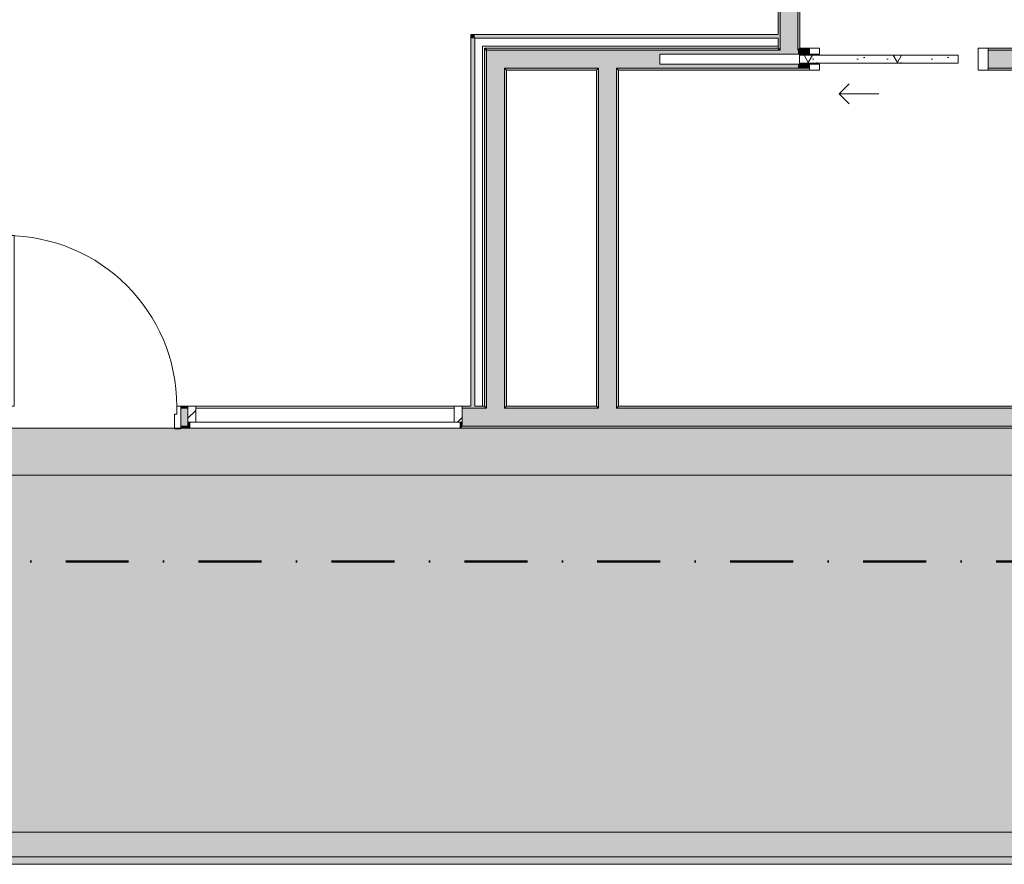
# Model space of a CAD drawing. Header units: millimetres. Extents: x -30280 to 19093, y -19284 to 4746.
# Tile 9 of 40: x -18626 to -13660, y -19284 to -15025. Entities that reach past the tile are written whole.
import ezdxf

# ---------------------------------------------------------------- set-up
doc = ezdxf.new("R2010")
doc.units = ezdxf.units.MM
doc.header["$MEASUREMENT"] = 0
doc.linetypes.add('Punto & Rayas', pattern=[670.277762, 317.5, -176.388889, 0, -176.388874])
for name, color, linetype, lineweight, true_color in [('01_2D_Ambit_Pluma_Nº__242', 7, 'Continuous', 50, 0xfb0013), ('07_CR_Cel Ras pladur_Pluma_Nº__102', 7, 'Continuous', 5, 0xcccccc), ('14_PAV_Paviment existent_Pluma_Nº__197', 7, 'Continuous', 0, 0xffe68e), ('Demolido_08_Envans_Pluma_Nº__102', 7, 'Continuous', 5, 0xcccccc), ('Demolido_08_Envans_Pluma_Nº__176', 7, 'Continuous', 15, 0x93a0c6), ('Demolido_Puertas Archicad_Pluma_Nº__23', 7, 'Continuous', 5, 0xa4a4a6), ('Demolido_Puertas Archicad_Pluma_Nº__3', 7, 'Continuous', 5, 0xa4a4a4), ('Demolido_Ventanas Archicad_Pluma_Nº__103', 7, 'Continuous', 5, 0xa4a4a6), ('Demolido_Ventanas Archicad_Pluma_Nº__23', 7, 'Continuous', 5, 0xa4a4a6), ('Demolido_Ventanas Archicad_Pluma_Nº__3', 7, 'Continuous', 5, 0xa4a4a4), ('Demolido_Ventanas Archicad_Pluma_Nº__43', 7, 'Continuous', 5, 0xa4a4a6)]:
    doc.layers.add(name, color=color, linetype=linetype, lineweight=lineweight, true_color=true_color)
for name, color, linetype in [('07_CR_Cel Ras pladur', 7, 'Continuous'), ('14_PAV_Paviment existent', 7, 'Continuous'), ('Demolido_08_Envans', 7, 'Continuous'), ('Demolido_Puertas Archicad', 7, 'Continuous'), ('Demolido_Ventanas Archicad', 7, 'Continuous')]:
    doc.layers.add(name, color=color, linetype=linetype)
for name, color, linetype, lineweight in [('14_PAV_Paviment existent_Pluma_Nº__89', 7, 'Continuous', 5), ('Demolido_08_Envans_Pluma_Nº__1', 7, 'Continuous', 5), ('Demolido_08_Envans_Pluma_Nº__7', 7, 'Continuous', 5), ('Demolido_12_FAÇ_Façana_Pluma_Nº__7', 7, 'Continuous', 5), ('Demolido_Puertas Archicad_Pluma_Nº__1', 7, 'Continuous', 5), ('Demolido_Puertas Archicad_Pluma_Nº__7', 7, 'Continuous', 5), ('Demolido_Ventanas Archicad_Pluma_Nº__7', 7, 'Continuous', 5)]:
    doc.layers.add(name, color=color, linetype=linetype, lineweight=lineweight)
pattern_1 = [(0, (0, 0), (0, 779.4), [48.75, -401.25]), (0, (225, 389.7), (0, 779.4), [48.75, -401.25]), (60, (0, 0), (-675, 389.7), [48.75, -401.25]), (60, (450, 0), (-675, 389.7), [48.75, -401.25]), (120, (48.75, 0), (675, 389.7), [48.75, -401.25]), (120, (498.75, 0), (675, 389.7), [48.75, -401.25]), (0, (0, 75), (0, 150), [0, -150, 0, -225]), (45, (75, 75), (-106.066, 106.066), [0, -112.5, 0, -187.5])]
pattern_2 = [(45, (0, 0), (-159.1, 159.1), []), (45, (-53.03, 53.03), (-159.1, 159.1), [])]

# ---------------------------------------------------------------- blocks, each defined once
blk = doc.blocks.new('Forjado_2_1', base_point=(6678.9, -19246.6))
at = {"layer": '14_PAV_Paviment existent_Pluma_Nº__197', "linetype": 'Continuous', "lineweight": 0, "true_color": 0x3f3923}
blk.add_hatch(color=39, dxfattribs=at).paths.add_polyline_path([(6678.9, -19246.6), (6678.9, -17084), (-28038.7, -17084), (-28050.8, -19246.6)])
at = {"layer": '14_PAV_Paviment existent_Pluma_Nº__89', "color": 7, "linetype": 'Continuous', "lineweight": 5, "flags": 128}
blk.add_lwpolyline([(6678.9, -19246.6), (-28050.8, -19246.6), (-28038.7, -17084), (6678.9, -17084)], close=True, dxfattribs=at)
blk = doc.blocks.new('Forjado_3_1', base_point=(-20499.3, -19284))
at = {"layer": '07_CR_Cel Ras pladur', "linetype": 'Continuous', "lineweight": 0, "true_color": 0x3f3f3f}
h = blk.add_hatch(color=250, dxfattribs=at)
h.paths.add_polyline_path([(-20499.3, -19284), (12128.9, -19284), (12128.9, -17084), (-20499.3, -17084)])
h.paths.add_polyline_path([(11630.3, -17322), (11630.3, -19122), (-20169.7, -19122), (-20169.7, -17322)], flags=0)
at = {"layer": '07_CR_Cel Ras pladur_Pluma_Nº__102', "color": 254, "linetype": 'Continuous', "lineweight": 5, "true_color": 0xcccccc, "flags": 128}
for points in [[(-20499.3, -19284), (12128.9, -19284), (12128.9, -17084), (-20499.3, -17084)], [(11630.3, -17322), (-20169.7, -17322), (-20169.7, -19122), (11630.3, -19122)]]:
    blk.add_lwpolyline(points, close=True, dxfattribs=at)
blk = doc.blocks.new('Muro_46_1', base_point=(-16281.1, -17084))
at = {"layer": 'Demolido_08_Envans_Pluma_Nº__102', "linetype": 'Continuous', "lineweight": 0, "true_color": 0xe5e5e5}
for points in [[(-16271.1, -15179), (-16181.1, -15269), (-16181.1, -15179)], [(-16271.1, -15269), (-16181.1, -15269), (-16271.1, -15179)], [(-16271.1, -15269), (-16271.1, -16974), (-16181.1, -16974), (-16181.1, -15269)], [(-16181.1, -16974), (-16271.1, -16974), (-16271.1, -16984), (-16181.1, -16984)]]:
    blk.add_hatch(color=254, dxfattribs=at).paths.add_polyline_path(points)
at = {"layer": 'Demolido_08_Envans_Pluma_Nº__176', "linetype": 'Continuous', "lineweight": 0, "true_color": 0x495063}
for points in [[(-16281.1, -15169), (-16271.1, -15179), (-16271.1, -15169)], [(-16281.1, -15179), (-16271.1, -15179), (-16281.1, -15169)], [(-16281.1, -15179), (-16281.1, -16974), (-16271.1, -16974), (-16271.1, -15179)], [(-16181.1, -15269), (-16171.1, -15279), (-16171.1, -15269)], [(-16181.1, -15279), (-16171.1, -15279), (-16181.1, -15269)], [(-16181.1, -15279), (-16181.1, -16974), (-16171.1, -16974), (-16171.1, -15279)]]:
    blk.add_hatch(color=251, dxfattribs=at).paths.add_polyline_path(points)
at = {"layer": 'Demolido_08_Envans_Pluma_Nº__7', "color": 7, "linetype": 'Continuous', "lineweight": 5}
for p, q in [((-16181.1, -15179), (-16271.1, -15179)), ((-16271.1, -15179), (-16271.1, -15269)), ((-16271.1, -15269), (-16271.1, -16974)), ((-16171.1, -15269), (-16181.1, -15269)), ((-16181.1, -16974), (-16181.1, -15269)), ((-16271.1, -16974), (-16271.1, -16984)), ((-16181.1, -16984), (-16181.1, -16974))]:
    blk.add_line(p, q, dxfattribs=at)
at = {"layer": 'Demolido_08_Envans_Pluma_Nº__7', "color": 7, "linetype": 'Continuous', "lineweight": 5, "flags": 128}
for points in [[(-16281.1, -15169), (-16271.1, -15169)], [(-16281.1, -15169), (-16281.1, -16974)], [(-16171.1, -16974), (-16171.1, -15279)]]:
    blk.add_lwpolyline(points, dxfattribs=at)
blk = doc.blocks.new('Puerta Corredera Empotrada 27')
at = {"layer": 'Demolido_Puertas Archicad', "linetype": 'Continuous', "lineweight": 0, "true_color": 0xffffff}
h = blk.add_hatch(dxfattribs=at)
h.set_pattern_fill('Hormigón_en_Masa_0001', style=0, pattern_type=2)
h.set_pattern_definition(pattern_1)
h.paths.add_polyline_path([(-300, -35), (-300, -75), (500, -75), (500, -35)])
at = {"layer": 'Demolido_Puertas Archicad_Pluma_Nº__1', "color": 7, "linetype": 'Continuous', "lineweight": 5}
for p, q in [((-400, 0), (-450, 0)), ((-450, 0), (-450, -110)), ((-400, -110), (-400, 0)), ((450, 0), (400, 0)), ((400, 0), (400, -30)), ((450, -30), (450, 0)), ((-300, -35), (500, -35)), ((-300, -75), (-300, -35)), ((400, -30), (450, -30)), ((500, -35), (500, -75)), ((500, -75), (-300, -75)), ((450, -80), (400, -80)), ((400, -80), (400, -110)), ((450, -110), (450, -80)), ((-450, -110), (-400, -110)), ((400, -110), (450, -110))]:
    blk.add_line(p, q, dxfattribs=at)
at = {"layer": 'Demolido_Puertas Archicad_Pluma_Nº__3', "color": 253, "linetype": 'Continuous', "lineweight": 5, "true_color": 0xa4a4a4}
for p, q in [((300, 120), (250, 170)), ((100, 120), (300, 120)), ((300, 120), (250, 70))]:
    blk.add_line(p, q, dxfattribs=at)
at = {"layer": 'Demolido_Puertas Archicad_Pluma_Nº__7', "color": 7, "linetype": 'Continuous', "lineweight": 5}
for p, q in [((-450, -10), (-450, 0)), ((-450, -10), (-450, 0)), ((450, -10), (450, 0)), ((450, -10), (450, 0)), ((-450, -100), (-450, -10)), ((-450, -100), (-450, -10)), ((450, -30), (450, -10)), ((450, -30), (450, -10)), ((450, -100), (450, -80)), ((450, -100), (450, -80)), ((-450, -110), (-450, -100)), ((-450, -110), (-450, -100)), ((450, -110), (450, -100)), ((450, -110), (450, -100))]:
    blk.add_line(p, q, dxfattribs=at)
blk = doc.blocks.new('Puerta Corredera Empotrada 27_2')
at = {"layer": 'Demolido_Puertas Archicad', "linetype": 'Continuous', "lineweight": 0, "true_color": 0xffffff}
h = blk.add_hatch(dxfattribs=at)
h.set_pattern_fill('Hormigón_en_Masa_0001', style=0, pattern_type=2)
h.set_pattern_definition(pattern_1)
h.paths.add_polyline_path([(-300, -35), (-300, -75), (500, -75), (500, -35)])
at = {"layer": 'Demolido_Puertas Archicad_Pluma_Nº__1', "color": 7, "linetype": 'Continuous', "lineweight": 5}
for p, q in [((-400, 0), (-450, 0)), ((-450, 0), (-450, -110)), ((-400, -110), (-400, 0)), ((450, 0), (400, 0)), ((400, 0), (400, -30)), ((450, -30), (450, 0)), ((-300, -35), (500, -35)), ((-300, -75), (-300, -35)), ((400, -30), (450, -30)), ((500, -35), (500, -75)), ((500, -75), (-300, -75)), ((450, -80), (400, -80)), ((400, -80), (400, -110)), ((450, -110), (450, -80)), ((-450, -110), (-400, -110)), ((400, -110), (450, -110))]:
    blk.add_line(p, q, dxfattribs=at)
at = {"layer": 'Demolido_Puertas Archicad_Pluma_Nº__3', "color": 253, "linetype": 'Continuous', "lineweight": 5, "true_color": 0xa4a4a4}
for p, q in [((300, 120), (250, 170)), ((100, 120), (300, 120)), ((300, 120), (250, 70))]:
    blk.add_line(p, q, dxfattribs=at)
at = {"layer": 'Demolido_Puertas Archicad_Pluma_Nº__7', "color": 7, "linetype": 'Continuous', "lineweight": 5}
for p, q in [((-450, -10), (-450, 0)), ((-450, -10), (-450, 0)), ((450, -10), (450, 0)), ((450, -10), (450, 0)), ((-450, -100), (-450, -10)), ((-450, -100), (-450, -10)), ((450, -30), (450, -10)), ((450, -30), (450, -10)), ((450, -100), (450, -80)), ((450, -100), (450, -80)), ((-450, -110), (-450, -100)), ((-450, -110), (-450, -100)), ((450, -110), (450, -100)), ((450, -110), (450, -100))]:
    blk.add_line(p, q, dxfattribs=at)
blk = doc.blocks.new('Muro_47_1', base_point=(-16281.1, -15169))
at = {"layer": 'Demolido_08_Envans_Pluma_Nº__102', "linetype": 'Continuous', "lineweight": 0, "true_color": 0xe5e5e5}
for points in [[(-16181.1, -15179), (-16181.1, -15269), (-15706.1, -15269), (-15706.1, -15179)], [(-15616.1, -15179), (-15706.1, -15179), (-15706.1, -15269), (-15616.1, -15269)], [(-15616.1, -15179), (-15616.1, -15269), (-14791.1, -15269), (-14791.1, -15249), (-15397, -15249), (-15397, -15199), (-14791.1, -15199), (-14791.1, -15179)], [(-14791.1, -15179), (-14791.1, -15199), (-14701.1, -15199), (-14701.1, -15179)], [(-14701.1, -15199), (-14642, -15199), (-14642, -15179), (-14701.1, -15179)], [(-13742, -15179), (-13742, -15269), (-13131.9, -15269), (-13131.9, -15249), (-13174.6, -15249), (-13174.6, -15199), (-13131.9, -15199), (-13131.9, -15179)], [(-13131.9, -15179), (-13131.9, -15199), (-13041.9, -15199), (-13041.9, -15179)], [(-12419.6, -15179), (-13041.9, -15179), (-13041.9, -15199), (-12419.6, -15199)], [(-11519.6, -15269), (-11498.7, -15269), (-11498.7, -15179), (-11519.6, -15179)], [(-11498.7, -15179), (-11498.7, -15269), (-11488.7, -15269), (-11488.7, -15179)], [(-14791.1, -15249), (-14791.1, -15269), (-14701.1, -15269), (-14701.1, -15249)], [(-14701.1, -15249), (-14701.1, -15269), (-14642, -15269), (-14642, -15249)], [(-13131.9, -15249), (-13131.9, -15269), (-13041.9, -15269), (-13041.9, -15249)], [(-13041.9, -15249), (-13041.9, -15269), (-12419.6, -15269), (-12419.6, -15249)]]:
    blk.add_hatch(color=254, dxfattribs=at).paths.add_polyline_path(points)
at = {"layer": 'Demolido_08_Envans_Pluma_Nº__176', "linetype": 'Continuous', "lineweight": 0, "true_color": 0x495063}
for points in [[(-16271.1, -15169), (-16271.1, -15179), (-14801.1, -15179), (-14801.1, -15169)], [(-14791.1, -15169), (-14801.1, -15169), (-14801.1, -15179), (-14791.1, -15179)], [(-14691.1, -15169), (-14701.1, -15169), (-14701.1, -15179), (-14691.1, -15179)], [(-14642, -15169), (-14691.1, -15169), (-14691.1, -15179), (-14642, -15179)], [(-13742, -15169), (-13742, -15179), (-12419.6, -15179), (-12419.6, -15169)], [(-11519.6, -15179), (-11498.7, -15179), (-11498.7, -15169), (-11519.6, -15169)], [(-15716.1, -15269), (-16171.1, -15269), (-16171.1, -15279), (-15716.1, -15279)], [(-15706.1, -15269), (-15716.1, -15269), (-15716.1, -15279), (-15706.1, -15279)], [(-15606.1, -15269), (-15616.1, -15269), (-15616.1, -15279), (-15606.1, -15279)], [(-15606.1, -15269), (-15606.1, -15279), (-14642, -15279), (-14642, -15269)], [(-13141.9, -15269), (-13742, -15269), (-13742, -15279), (-13141.9, -15279)], [(-13131.9, -15269), (-13141.9, -15269), (-13141.9, -15279), (-13131.9, -15279)], [(-13031.9, -15269), (-13041.9, -15269), (-13041.9, -15279), (-13031.9, -15279)], [(-12419.6, -15269), (-13031.9, -15269), (-13031.9, -15279), (-12419.6, -15279)], [(-11519.6, -15269), (-11519.6, -15279), (-11498.7, -15279), (-11498.7, -15269)]]:
    blk.add_hatch(color=251, dxfattribs=at).paths.add_polyline_path(points)
at = {"layer": 'Demolido_08_Envans_Pluma_Nº__1', "color": 7, "linetype": 'Continuous', "lineweight": 5}
for p, q in [((-15397, -15199), (-14642, -15199)), ((-15397, -15249), (-15397, -15199)), ((-13174.6, -15199), (-12419.6, -15199)), ((-13174.6, -15249), (-13174.6, -15199)), ((-14642, -15249), (-15397, -15249)), ((-12419.6, -15249), (-13174.6, -15249))]:
    blk.add_line(p, q, dxfattribs=at)
at = {"layer": 'Demolido_08_Envans_Pluma_Nº__7', "color": 7, "linetype": 'Continuous', "lineweight": 5}
for p, q in [((-16181.1, -15179), (-16271.1, -15179)), ((-15706.1, -15179), (-16181.1, -15179)), ((-15616.1, -15179), (-15706.1, -15179)), ((-14791.1, -15179), (-15616.1, -15179)), ((-14791.1, -15169), (-14791.1, -15179)), ((-14701.1, -15179), (-14701.1, -15169)), ((-14642, -15179), (-14701.1, -15179)), ((-14642, -15169), (-14642, -15179)), ((-14642, -15179), (-14642, -15199)), ((-13742, -15169), (-13742, -15179)), ((-13131.9, -15179), (-13742, -15179)), ((-13742, -15179), (-13742, -15269)), ((-13041.9, -15179), (-13131.9, -15179)), ((-12419.6, -15179), (-13041.9, -15179)), ((-12419.6, -15169), (-12419.6, -15179)), ((-12419.6, -15179), (-12419.6, -15199)), ((-11519.6, -15169), (-11519.6, -15179)), ((-11498.7, -15179), (-11519.6, -15179)), ((-11519.6, -15179), (-11519.6, -15269)), ((-11488.7, -15179), (-11498.7, -15179)), ((-16171.1, -15269), (-16181.1, -15269)), ((-16171.1, -15269), (-15706.1, -15269)), ((-15706.1, -15269), (-15706.1, -15279)), ((-15616.1, -15279), (-15616.1, -15269)), ((-15616.1, -15269), (-14791.1, -15269)), ((-14791.1, -15269), (-14701.1, -15269)), ((-14701.1, -15269), (-14642, -15269)), ((-14642, -15249), (-14642, -15269)), ((-14642, -15269), (-14642, -15279)), ((-13742, -15269), (-13131.9, -15269)), ((-13742, -15269), (-13742, -15279)), ((-13131.9, -15269), (-13131.9, -15279)), ((-13041.9, -15279), (-13041.9, -15269)), ((-13041.9, -15269), (-12419.6, -15269)), ((-12419.6, -15249), (-12419.6, -15269)), ((-12419.6, -15269), (-12419.6, -15279)), ((-11519.6, -15269), (-11498.7, -15269)), ((-11519.6, -15269), (-11519.6, -15279)), ((-11498.7, -15269), (-11488.7, -15269))]:
    blk.add_line(p, q, dxfattribs=at)
at = {"layer": 'Demolido_08_Envans_Pluma_Nº__7', "color": 7, "linetype": 'Continuous', "lineweight": 5, "flags": 128}
for points in [[(-14801.1, -15169), (-16271.1, -15169)], [(-14642, -15169), (-14691.1, -15169)], [(-12419.6, -15169), (-13742, -15169)], [(-11498.7, -15169), (-11519.6, -15169)], [(-16171.1, -15279), (-15716.1, -15279)], [(-15606.1, -15279), (-14642, -15279)], [(-13742, -15279), (-13141.9, -15279)], [(-13031.9, -15279), (-12419.6, -15279)], [(-11519.6, -15279), (-11498.7, -15279)]]:
    blk.add_lwpolyline(points, dxfattribs=at)
at = {"layer": 'Demolido_Puertas Archicad', "color": 253, "linetype": 'Continuous', "lineweight": 5, "true_color": 0xa4a4a6, "zscale": 1000, "rotation": 180}
for name, p in [('Puerta Corredera Empotrada 27', (-14192, -15279)), ('Puerta Corredera Empotrada 27_2', (-11969.6, -15279))]:
    blk.add_blockref(name, p, dxfattribs=at)
blk = doc.blocks.new('Puerta 27_6')
at = {"layer": 'Demolido_Puertas Archicad_Pluma_Nº__1', "color": 7, "linetype": 'Continuous', "lineweight": 5}
for p, q in [((382, 744), (382, 844)), ((382, 844), (422, 844)), ((422, 844), (422, 744)), ((422, 744), (382, 744)), ((402, 744), (402, 100)), ((382, 0), (382, 100)), ((382, 100), (422, 100)), ((422, 100), (422, 0)), ((-472, 0), (-472, 19)), ((-472, 19), (-422, 19)), ((-422, 0), (-472, 0)), ((-422, 0), (-450, 0)), ((-450, 0), (-450, -110)), ((-422, 19), (-422, 0)), ((-422, -40), (-422, 0)), ((422, 0), (382, 0)), ((422, 19), (472, 19)), ((422, 0), (422, 19)), ((472, 0), (422, 0)), ((450, 0), (422, 0)), ((422, 0), (422, -40)), ((450, -110), (450, 0)), ((472, 19), (472, 0)), ((-410, -40), (-422, -40)), ((-410, -110), (-410, -40)), ((422, -40), (410, -40)), ((410, -40), (410, -110)), ((-472, -129), (-472, -110)), ((-472, -110), (-422, -110)), ((-422, -129), (-472, -129)), ((-450, -110), (-410, -110)), ((-422, -110), (-422, -129)), ((410, -110), (450, -110)), ((422, -110), (472, -110)), ((422, -129), (422, -110)), ((472, -129), (422, -129)), ((472, -110), (472, -129))]:
    blk.add_line(p, q, dxfattribs=at)
at = {"layer": 'Demolido_Puertas Archicad_Pluma_Nº__1', "color": 7, "linetype": 'Continuous', "lineweight": 5, "flags": 128}
for points in [[(402, 744), (402, 100), (382, 100), (382, 744)], [(422, 744), (422, 100), (402, 100), (402, 744)]]:
    blk.add_lwpolyline(points, close=True, dxfattribs=at)
at = {"layer": 'Demolido_Puertas Archicad_Pluma_Nº__3', "color": 253, "linetype": 'Continuous', "lineweight": 5, "true_color": 0xa4a4a4}
blk.add_arc((422, 0), 844, 90, 180, dxfattribs=at)
at = {"layer": 'Demolido_Puertas Archicad_Pluma_Nº__7', "color": 7, "linetype": 'Continuous', "lineweight": 5}
for p, q in [((-450, 0), (-472, 0)), ((-450, 0), (-472, 0)), ((-450, 0), (-450, -10)), ((-450, 0), (-450, -10)), ((450, 0), (450, -10)), ((450, 0), (450, -10)), ((450, 0), (472, 0)), ((450, 0), (472, 0)), ((-450, -10), (-450, -100)), ((-450, -10), (-450, -100)), ((450, -10), (450, -100)), ((450, -10), (450, -100)), ((-450, -110), (-472, -110)), ((-450, -110), (-472, -110)), ((-450, -100), (-450, -110)), ((-450, -100), (-450, -110)), ((450, -100), (450, -110)), ((450, -100), (450, -110)), ((450, -110), (472, -110)), ((450, -110), (472, -110))]:
    blk.add_line(p, q, dxfattribs=at)
blk = doc.blocks.new('Muro_50_1', base_point=(-14801.1, -15169))
at = {"layer": 'Demolido_08_Envans_Pluma_Nº__102', "linetype": 'Continuous', "lineweight": 0, "true_color": 0xe5e5e5}
for points in [[(-14791.1, -12269), (-14701.1, -12269), (-14701.1, -12169), (-14791.1, -12169)], [(-14791.1, -12319), (-14701.1, -12319), (-14701.1, -12269), (-14791.1, -12269)], [(-14791.1, -12339), (-14701.1, -12339), (-14701.1, -12319), (-14791.1, -12319)], [(-14791.1, -12339), (-14791.1, -12389), (-14701.1, -12389), (-14701.1, -12339)], [(-14701.1, -13289), (-14791.1, -13289), (-14791.1, -13549), (-14701.1, -13549)], [(-14791.1, -13549), (-14791.1, -13639), (-14701.1, -13639), (-14701.1, -13549)], [(-14791.1, -13639), (-14791.1, -15169), (-14701.1, -15169), (-14701.1, -13639)], [(-14701.1, -15169), (-14791.1, -15169), (-14791.1, -15179), (-14701.1, -15179)]]:
    blk.add_hatch(color=254, dxfattribs=at).paths.add_polyline_path(points)
at = {"layer": 'Demolido_08_Envans_Pluma_Nº__176', "linetype": 'Continuous', "lineweight": 0, "true_color": 0x495063}
for points in [[(-14801.1, -12339), (-14801.1, -12389), (-14791.1, -12389), (-14791.1, -12339)], [(-14701.1, -12339), (-14701.1, -12389), (-14691.1, -12389), (-14691.1, -12339)], [(-14801.1, -15169), (-14791.1, -15169), (-14791.1, -13289), (-14801.1, -13289)], [(-14691.1, -13289), (-14701.1, -13289), (-14701.1, -13539), (-14691.1, -13539)], [(-14701.1, -13539), (-14701.1, -13549), (-14691.1, -13549), (-14691.1, -13539)], [(-14701.1, -13639), (-14701.1, -13649), (-14691.1, -13649), (-14691.1, -13639)], [(-14701.1, -13649), (-14701.1, -15169), (-14691.1, -15169), (-14691.1, -13649)]]:
    blk.add_hatch(color=251, dxfattribs=at).paths.add_polyline_path(points)
at = {"layer": 'Demolido_08_Envans_Pluma_Nº__7', "color": 7, "linetype": 'Continuous', "lineweight": 5}
for p, q in [((-14791.1, -12339), (-14791.1, -12389)), ((-14701.1, -12389), (-14701.1, -12339)), ((-14801.1, -12389), (-14801.1, -12367)), ((-14791.1, -12389), (-14801.1, -12389)), ((-14701.1, -12389), (-14791.1, -12389)), ((-14691.1, -12389), (-14701.1, -12389)), ((-14691.1, -12389), (-14691.1, -12367)), ((-14801.1, -13289), (-14801.1, -13311)), ((-14791.1, -13289), (-14801.1, -13289)), ((-14791.1, -13289), (-14791.1, -13549)), ((-14701.1, -13289), (-14791.1, -13289)), ((-14701.1, -13549), (-14701.1, -13289)), ((-14691.1, -13289), (-14701.1, -13289)), ((-14691.1, -13289), (-14691.1, -13311)), ((-14791.1, -13549), (-14791.1, -13639)), ((-14691.1, -13549), (-14701.1, -13549)), ((-14791.1, -13639), (-14791.1, -15169)), ((-14701.1, -13639), (-14691.1, -13639)), ((-14701.1, -15169), (-14701.1, -13639)), ((-14791.1, -15169), (-14791.1, -15179)), ((-14701.1, -15179), (-14701.1, -15169))]:
    blk.add_line(p, q, dxfattribs=at)
at = {"layer": 'Demolido_08_Envans_Pluma_Nº__7', "color": 7, "linetype": 'Continuous', "lineweight": 5, "flags": 128}
for points in [[(-14801.1, -12339), (-14801.1, -12389)], [(-14691.1, -12389), (-14691.1, -12339)], [(-14801.1, -13289), (-14801.1, -15099)], [(-14691.1, -13539), (-14691.1, -13289)], [(-14691.1, -15169), (-14691.1, -13649)], [(-14801.1, -15119), (-14801.1, -15169)]]:
    blk.add_lwpolyline(points, dxfattribs=at)
at = {"layer": 'Demolido_12_FAÇ_Façana_Pluma_Nº__7', "color": 7, "linetype": 'Continuous', "lineweight": 5}
for p, q in [((-14791.1, -12169), (-14791.1, -12269)), ((-14701.1, -12269), (-14701.1, -12169)), ((-14791.1, -12269), (-14791.1, -12319)), ((-14701.1, -12319), (-14701.1, -12269)), ((-14791.1, -12319), (-14791.1, -12339)), ((-14701.1, -12339), (-14701.1, -12319))]:
    blk.add_line(p, q, dxfattribs=at)
at = {"layer": 'Demolido_Puertas Archicad', "color": 253, "linetype": 'Continuous', "lineweight": 5, "true_color": 0xa4a4a6, "xscale": -1, "zscale": 1000, "rotation": 270}
blk.add_blockref('Puerta 27_6', (-14691.1, -12839), dxfattribs=at)
blk = doc.blocks.new('Muro_55_1', base_point=(-15716.1, -17084))
at = {"layer": 'Demolido_08_Envans_Pluma_Nº__102', "linetype": 'Continuous', "lineweight": 0, "true_color": 0xe5e5e5}
for points in [[(-15616.1, -15269), (-15706.1, -15269), (-15706.1, -15279), (-15616.1, -15279)], [(-15616.1, -16974), (-15616.1, -15279), (-15706.1, -15279), (-15706.1, -16974)], [(-15616.1, -16974), (-15706.1, -16974), (-15706.1, -16984), (-15616.1, -16984)]]:
    blk.add_hatch(color=254, dxfattribs=at).paths.add_polyline_path(points)
at = {"layer": 'Demolido_08_Envans_Pluma_Nº__176', "linetype": 'Continuous', "lineweight": 0, "true_color": 0x495063}
for points in [[(-15716.1, -15279), (-15716.1, -16974), (-15706.1, -16974), (-15706.1, -15279)], [(-15606.1, -16974), (-15606.1, -15279), (-15616.1, -15279), (-15616.1, -16974)]]:
    blk.add_hatch(color=251, dxfattribs=at).paths.add_polyline_path(points)
at = {"layer": 'Demolido_08_Envans_Pluma_Nº__7', "color": 7, "linetype": 'Continuous', "lineweight": 5}
for p, q in [((-15706.1, -15269), (-15706.1, -15279)), ((-15706.1, -15279), (-15706.1, -16974)), ((-15616.1, -15279), (-15616.1, -15269)), ((-15616.1, -16974), (-15616.1, -15279)), ((-15706.1, -16974), (-15706.1, -16984)), ((-15616.1, -16984), (-15616.1, -16974))]:
    blk.add_line(p, q, dxfattribs=at)
at = {"layer": 'Demolido_08_Envans_Pluma_Nº__7', "color": 7, "linetype": 'Continuous', "lineweight": 5, "flags": 128}
for points in [[(-15716.1, -15279), (-15716.1, -16974)], [(-15606.1, -16974), (-15606.1, -15279)]]:
    blk.add_lwpolyline(points, dxfattribs=at)
blk = doc.blocks.new('Muro_57_1', base_point=(-16291.1, -17084))
at = {"layer": 'Demolido_08_Envans_Pluma_Nº__176', "linetype": 'Continuous', "lineweight": 0, "true_color": 0x495063}
for points in [[(-16331.1, -15099), (-16351.1, -15099), (-16331.1, -15119)], [(-16331.1, -15119), (-16351.1, -15099), (-16351.1, -15119)], [(-16351.1, -15119), (-16351.1, -16974), (-16331.1, -16974), (-16331.1, -15119)]]:
    blk.add_hatch(color=251, dxfattribs=at).paths.add_polyline_path(points)
at = {"layer": 'Demolido_08_Envans_Pluma_Nº__7', "color": 7, "linetype": 'Continuous', "lineweight": 5}
for p, q in [((-16291.1, -15119), (-16331.1, -15119)), ((-16331.1, -15119), (-16331.1, -15159)), ((-16331.1, -15159), (-16331.1, -16974))]:
    blk.add_line(p, q, dxfattribs=at)
at = {"layer": 'Demolido_08_Envans_Pluma_Nº__7', "color": 7, "linetype": 'Continuous', "lineweight": 5, "flags": 128}
for points in [[(-16351.1, -15099), (-16331.1, -15099)], [(-16351.1, -15099), (-16351.1, -16974)], [(-16291.1, -16974), (-16291.1, -15159)], [(-16331.1, -16974), (-16291.1, -16974)]]:
    blk.add_lwpolyline(points, dxfattribs=at)
blk = doc.blocks.new('Muro_58_1', base_point=(-16291.1, -15159))
at = {"layer": 'Demolido_08_Envans_Pluma_Nº__176', "linetype": 'Continuous', "lineweight": 0, "true_color": 0x495063}
blk.add_hatch(color=251, dxfattribs=at).paths.add_polyline_path([(-16331.1, -15119), (-14801.1, -15119), (-14801.1, -15099), (-16331.1, -15099)])
at = {"layer": 'Demolido_08_Envans_Pluma_Nº__7', "color": 7, "linetype": 'Continuous', "lineweight": 5}
for p, q in [((-16291.1, -15119), (-16331.1, -15119)), ((-14801.1, -15119), (-16291.1, -15119))]:
    blk.add_line(p, q, dxfattribs=at)
at = {"layer": 'Demolido_08_Envans_Pluma_Nº__7', "color": 7, "linetype": 'Continuous', "lineweight": 5, "flags": 128}
for points in [[(-14801.1, -15099), (-16331.1, -15099)], [(-14801.1, -15119), (-14801.1, -15159)], [(-16291.1, -15159), (-14801.1, -15159)]]:
    blk.add_lwpolyline(points, dxfattribs=at)
blk = doc.blocks.new('Ventana Escaparate 27')
at = {"layer": 'Demolido_Ventanas Archicad_Pluma_Nº__103', "linetype": 'Continuous', "lineweight": 5, "true_color": 0xa4a4a6}
h = blk.add_hatch(dxfattribs=at)
h.set_pattern_fill('Acero_0001', color=253, style=0, pattern_type=2)
h.set_pattern_definition(pattern_2)
h.paths.add_polyline_path([(-691.5, 0), (-691.5, -80), (-651.5, -80), (-651.5, 0)])
h = blk.add_hatch(dxfattribs=at)
h.set_pattern_fill('Acero_0001', color=253, style=0, pattern_type=2)
h.set_pattern_definition(pattern_2)
h.paths.add_polyline_path([(651.5, 0), (651.5, -80), (691.5, -80), (691.5, 0)])
at = {"layer": 'Demolido_Ventanas Archicad_Pluma_Nº__23', "color": 253, "linetype": 'Continuous', "lineweight": 5, "true_color": 0xa4a4a6}
for p, q in [((-691.5, 0), (691.5, 0)), ((-691.5, 0), (-691.5, -80)), ((-651.5, 0), (-691.5, 0)), ((-651.5, -80), (-651.5, 0)), ((651.5, 0), (651.5, -80)), ((691.5, 0), (651.5, 0)), ((691.5, -80), (691.5, 0)), ((-691.5, -80), (691.5, -80)), ((-691.5, -80), (-651.5, -80)), ((651.5, -80), (691.5, -80))]:
    blk.add_line(p, q, dxfattribs=at)
at = {"layer": 'Demolido_Ventanas Archicad_Pluma_Nº__3', "color": 253, "linetype": 'Continuous', "lineweight": 5, "true_color": 0xa4a4a4}
for p, q in [((-691.5, 0), (691.5, 0)), ((-681.5, -110), (681.5, -110))]:
    blk.add_line(p, q, dxfattribs=at)
at = {"layer": 'Demolido_Ventanas Archicad_Pluma_Nº__43', "color": 253, "linetype": 'Continuous', "lineweight": 5, "true_color": 0xa4a4a6}
blk.add_line((-651.5, -10), (651.5, -10), dxfattribs=at)
at = {"layer": 'Demolido_Ventanas Archicad_Pluma_Nº__7', "color": 7, "linetype": 'Continuous', "lineweight": 5}
for p, q in [((-691.5, 0), (-691.5, -10)), ((-691.5, 0), (-691.5, -10)), ((691.5, 0), (691.5, -10)), ((691.5, 0), (691.5, -10)), ((-691.5, -10), (-691.5, -80)), ((-691.5, -10), (-691.5, -80)), ((691.5, -10), (691.5, -80)), ((691.5, -10), (691.5, -80)), ((-681.5, -80), (-681.5, -110)), ((681.5, -80), (681.5, -110)), ((-691.5, -110), (-681.5, -110)), ((691.5, -110), (681.5, -110))]:
    blk.add_line(p, q, dxfattribs=at)
blk = doc.blocks.new('Puerta Entrada 27')
at = {"layer": 'Demolido_Puertas Archicad', "linetype": 'Continuous', "lineweight": 0, "true_color": 0xffffff}
h = blk.add_hatch(dxfattribs=at)
h.set_pattern_fill('Hormigón_en_Masa_0001', style=0, pattern_type=2)
h.set_pattern_definition(pattern_1)
h.paths.add_polyline_path([(430, 860), (390, 860), (390, 0), (430, 0)])
at = {"layer": 'Demolido_Puertas Archicad_Pluma_Nº__23', "color": 253, "linetype": 'Continuous', "lineweight": 5, "true_color": 0xa4a4a6}
for p, q in [((-430, 0), (-450, 0)), ((-450, 0), (-450, -115)), ((-430, -40), (-430, 0)), ((450, 0), (430, 0)), ((430, 0), (430, -40)), ((450, -115), (450, 0)), ((-418, -40), (-430, -40)), ((-418, -115), (-418, -40)), ((430, -40), (418, -40)), ((418, -40), (418, -115)), ((-450, -115), (-418, -115)), ((418, -115), (450, -115))]:
    blk.add_line(p, q, dxfattribs=at)
at = {"layer": 'Demolido_Puertas Archicad_Pluma_Nº__3', "color": 253, "linetype": 'Continuous', "lineweight": 5, "true_color": 0xa4a4a4}
for p, q in [((390, 0), (390, 860)), ((390, 860), (430, 860)), ((430, 860), (430, 0)), ((430, 0), (390, 0))]:
    blk.add_line(p, q, dxfattribs=at)
blk.add_arc((430, 0), 860, 90, 180, dxfattribs=at)
at = {"layer": 'Demolido_Puertas Archicad_Pluma_Nº__7', "color": 7, "linetype": 'Continuous', "lineweight": 5}
for p, q in [((-450, 0), (-450, -10)), ((-450, 0), (-450, -10)), ((450, 0), (450, -10)), ((450, 0), (450, -10)), ((-450, -10), (-450, -100)), ((-450, -10), (-450, -100)), ((450, -10), (450, -100)), ((450, -10), (450, -100)), ((-450, -100), (-450, -110)), ((-450, -100), (-450, -110)), ((450, -100), (450, -110)), ((450, -100), (450, -110))]:
    blk.add_line(p, q, dxfattribs=at)
blk = doc.blocks.new('Muro_109_1', base_point=(-18763.6, -17084))
at = {"layer": 'Demolido_08_Envans_Pluma_Nº__102', "linetype": 'Continuous', "lineweight": 0, "true_color": 0xe5e5e5}
for points in [[(-17813.6, -17074), (-17777.5, -17074), (-17777.5, -17054), (-17777.5, -16984), (-17813.6, -16984)], [(-16394.5, -16984), (-16394.5, -17054), (-16394.5, -17074), (-16271.1, -17074), (-16271.1, -16984)], [(-16181.1, -16984), (-16271.1, -16984), (-16271.1, -17074), (-16181.1, -17074)], [(-15706.1, -16984), (-16181.1, -16984), (-16181.1, -17074), (-15706.1, -17074)], [(-15616.1, -16984), (-15706.1, -16984), (-15706.1, -17074), (-15616.1, -17074)], [(-13131.9, -16984), (-15616.1, -16984), (-15616.1, -17074), (-13131.9, -17074)]]:
    blk.add_hatch(color=254, dxfattribs=at).paths.add_polyline_path(points)
at = {"layer": 'Demolido_08_Envans_Pluma_Nº__176', "linetype": 'Continuous', "lineweight": 0, "true_color": 0x495063}
for points in [[(-17777.5, -16974), (-17813.6, -16974), (-17813.6, -16984), (-17777.5, -16984)], [(-16394.5, -16984), (-16281.1, -16984), (-16281.1, -16974), (-16394.5, -16974)], [(-16271.1, -16974), (-16281.1, -16974), (-16281.1, -16984), (-16271.1, -16984)], [(-16171.1, -16974), (-16181.1, -16974), (-16181.1, -16984), (-16171.1, -16984)], [(-15716.1, -16974), (-16171.1, -16974), (-16171.1, -16984), (-15716.1, -16984)], [(-15706.1, -16974), (-15716.1, -16974), (-15716.1, -16984), (-15706.1, -16984)], [(-15606.1, -16974), (-15616.1, -16974), (-15616.1, -16984), (-15606.1, -16984)], [(-13141.9, -16974), (-15606.1, -16974), (-15606.1, -16984), (-13141.9, -16984)], [(-17813.6, -17074), (-17813.6, -17084), (-17777.5, -17084), (-17777.5, -17074)], [(-17767.5, -17084), (-17767.5, -17054), (-17777.5, -17054), (-17777.5, -17074), (-17777.5, -17084)], [(-16394.5, -17084), (-16394.5, -17074), (-16394.5, -17054), (-16404.5, -17054), (-16404.5, -17084)], [(-16394.5, -17074), (-16394.5, -17084), (-12883.6, -17084), (-12883.6, -17074)]]:
    blk.add_hatch(color=251, dxfattribs=at).paths.add_polyline_path(points)
at = {"layer": 'Demolido_08_Envans_Pluma_Nº__7', "color": 7, "linetype": 'Continuous', "lineweight": 5}
for p, q in [((-17813.6, -16974), (-17813.6, -16984)), ((-17777.5, -16984), (-17813.6, -16984)), ((-17813.6, -16984), (-17813.6, -17074)), ((-17777.5, -16974), (-17777.5, -16984)), ((-17777.5, -16984), (-17777.5, -17054)), ((-16394.5, -16974), (-16394.5, -16984)), ((-16271.1, -16984), (-16394.5, -16984)), ((-16394.5, -16984), (-16394.5, -17054)), ((-16271.1, -16974), (-16271.1, -16984)), ((-16181.1, -16984), (-16181.1, -16974)), ((-15706.1, -16984), (-16181.1, -16984)), ((-15706.1, -16974), (-15706.1, -16984)), ((-15616.1, -16984), (-15616.1, -16974)), ((-13131.9, -16984), (-15616.1, -16984)), ((-17813.6, -17074), (-17777.5, -17074)), ((-17813.6, -17074), (-17813.6, -17084)), ((-17777.5, -17054), (-17767.5, -17054)), ((-17777.5, -17074), (-17777.5, -17054)), ((-17767.5, -17054), (-17767.5, -17084)), ((-16404.5, -17054), (-16404.5, -17084)), ((-16394.5, -17054), (-16404.5, -17054)), ((-16394.5, -17074), (-16394.5, -17054)), ((-16394.5, -17074), (-16271.1, -17074)), ((-16271.1, -17074), (-16181.1, -17074)), ((-16181.1, -17074), (-15706.1, -17074)), ((-15706.1, -17074), (-15616.1, -17074)), ((-15616.1, -17074), (-13131.9, -17074)), ((-17777.5, -17084), (-17767.5, -17084)), ((-16394.5, -17084), (-16404.5, -17084))]:
    blk.add_line(p, q, dxfattribs=at)
at = {"layer": 'Demolido_08_Envans_Pluma_Nº__7', "color": 7, "linetype": 'Continuous', "lineweight": 5, "flags": 128}
for points in [[(-17777.5, -16974), (-17813.6, -16974)], [(-16351.1, -16974), (-16394.5, -16974)], [(-16281.1, -16974), (-16331.1, -16974)], [(-15716.1, -16974), (-16171.1, -16974)], [(-13141.9, -16974), (-15606.1, -16974)], [(-17813.6, -17084), (-17777.5, -17084)], [(-16394.5, -17084), (-12883.6, -17084)]]:
    blk.add_lwpolyline(points, dxfattribs=at)
at = {"layer": 'Demolido_Puertas Archicad', "color": 253, "linetype": 'Continuous', "lineweight": 5, "true_color": 0xa4a4a6, "xscale": -1, "zscale": 1000}
blk.add_blockref('Puerta Entrada 27', (-18263.6, -16974), dxfattribs=at)
at = {"layer": 'Demolido_Ventanas Archicad', "color": 253, "linetype": 'Continuous', "lineweight": 5, "true_color": 0xa4a4a6, "zscale": 1000}
blk.add_blockref('Ventana Escaparate 27', (-17086, -16974), dxfattribs=at)

msp = doc.modelspace()

# ---------------------------------------------------------------- linework, layer by layer
at = {"layer": '01_2D_Ambit_Pluma_Nº__242', "color": 1, "linetype": 'Punto & Rayas', "lineweight": 50, "true_color": 0xfb0013, "flags": 128}
msp.add_lwpolyline([(-28416.579, -2249.593), (-28416.579, 4745.928), (7590.116, 4745.928), (7590.116, -1864.54), (6642.921, -1864.54), (6642.921, -11392.724), (6642.921, -17756.595), (-18985.875, -17756.595), (-18985.875, -11834.879), (-2447.904, -11834.879), (-2447.904, -2249.593)], close=True, dxfattribs=at)

# ---------------------------------------------------------------- block references
at = {"layer": '07_CR_Cel Ras pladur', "color": 254, "linetype": 'Continuous', "lineweight": 5, "true_color": 0xcccccc}
msp.add_blockref('Forjado_3_1', (-20499.332, -19283.976), dxfattribs=at)
at = {"layer": '14_PAV_Paviment existent', "color": 7, "linetype": 'Continuous', "lineweight": 5}
msp.add_blockref('Forjado_2_1', (6678.891, -19246.576), dxfattribs=at)
at = {"layer": 'Demolido_08_Envans', "color": 7, "lineweight": 20}
for name, p in [('Muro_50_1', (-14801.109, -15168.976)), ('Muro_57_1', (-16291.109, -17083.976)), ('Muro_58_1', (-16291.109, -15158.976)), ('Muro_46_1', (-16281.109, -17083.976)), ('Muro_47_1', (-16281.109, -15168.976)), ('Muro_55_1', (-15716.109, -17083.976)), ('Muro_109_1', (-18763.609, -17083.976))]:
    msp.add_blockref(name, p, dxfattribs=at)

doc.saveas('drawing.dxf')
